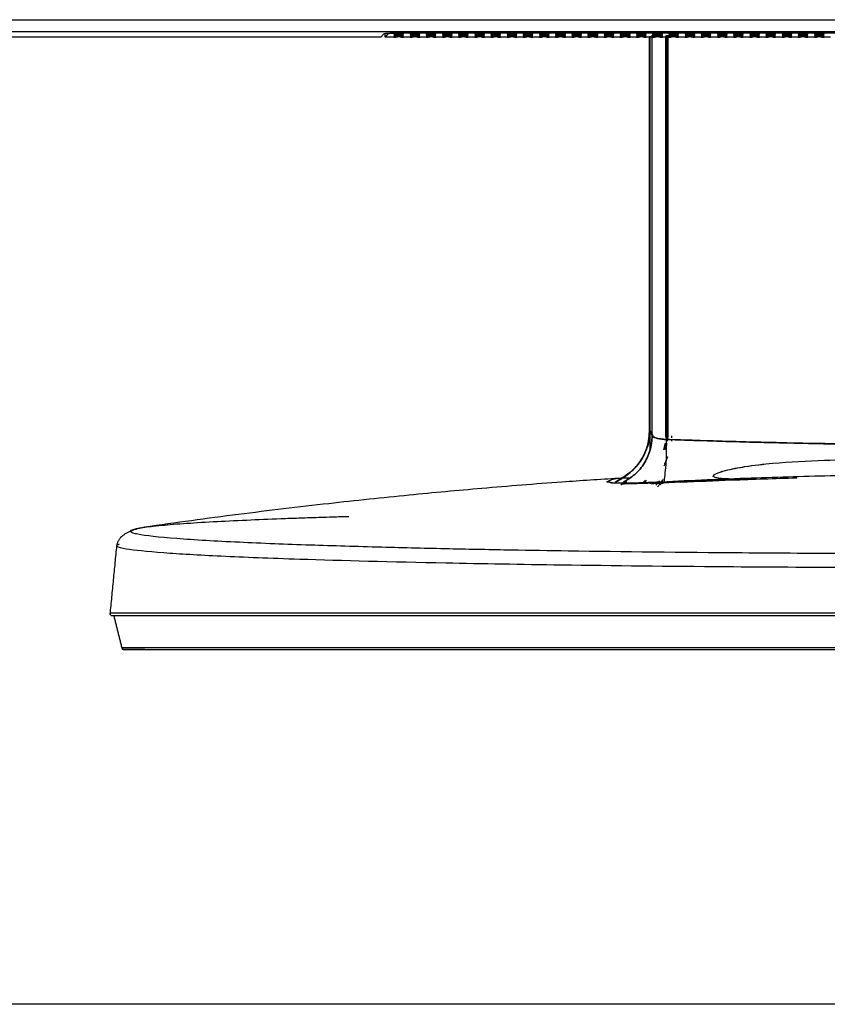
# Model space of a CAD drawing. Header units: centimetres. Extents: x 74448 to 96987, y -37016 to -10817.
# Tile 69 of 174: x 80677 to 80741, y -34767 to -34689. Entities that reach past the tile are written whole.
import ezdxf

# ---------------------------------------------------------------- set-up
doc = ezdxf.new("R2010")
doc.units = ezdxf.units.CM
doc.header["$LTSCALE"] = 0.02
doc.layers.get('0').update_dxf_attribs({"color": 8, "lineweight": 13})
doc.layers.add('INTEGRACJA', color=7, linetype='Continuous')

# ---------------------------------------------------------------- blocks, each defined once
blk = doc.blocks.new('AAT_LCD')
at = {"linetype": 'Continuous'}
for p, q in [((23.89, 280.58, -1912.28), (1830.11, 280.58, -1912.28)), ((656.28, 272.86, -1912.28), (21.56, 272.86, -1912.28)), ((1830.11, 275.19, -1912.28), (23.89, 275.19, -1912.28)), ((656.28, 272.86, -1912.28), (657.44, 274.21, -1912.28)), ((658.08, 272.86, -1912.28), (658.08, 274.39, -1912.28)), ((659.16, 274.11, -1912.28), (658.08, 272.86, -1912.28)), ((662.04, 272.86, -1912.28), (658.08, 272.86, -1912.28)), ((659.16, 274.51, -1912.28), (659.16, 274.11, -1912.28)), ((662.04, 272.86, -1912.28), (662.93, 272.86, -1912.28)), ((665.47, 272.86, -1912.28), (666.36, 272.86, -1912.28)), ((669.24, 272.86, -1912.28), (666.36, 272.86, -1912.28)), ((666.43, 274.73, -1912.28), (1187.57, 274.73, -1912.28)), ((667.96, 274.62, -1912.28), (667.96, 274.73, -1912.28)), ((1185.87, 274.62, -1912.28), (667.96, 274.62, -1912.28)), ((669.24, 272.86, -1912.28), (670.13, 272.86, -1912.28)), ((672.67, 272.86, -1912.28), (673.56, 272.86, -1912.28)), ((676.44, 272.86, -1912.28), (673.56, 272.86, -1912.28)), ((676.44, 272.86, -1912.28), (677.33, 272.86, -1912.28)), ((679.87, 272.86, -1912.28), (680.76, 272.86, -1912.28)), ((683.64, 272.86, -1912.28), (680.76, 272.86, -1912.28)), ((683.64, 272.86, -1912.28), (684.53, 272.86, -1912.28)), ((687.07, 272.86, -1912.28), (687.96, 272.86, -1912.28)), ((690.84, 272.86, -1912.28), (687.96, 272.86, -1912.28)), ((690.84, 272.86, -1912.28), (691.73, 272.86, -1912.28)), ((694.27, 272.86, -1912.28), (695.16, 272.86, -1912.28)), ((698.04, 272.86, -1912.28), (695.16, 272.86, -1912.28)), ((698.04, 272.86, -1912.28), (698.93, 272.86, -1912.28)), ((701.47, 272.86, -1912.28), (702.36, 272.86, -1912.28)), ((705.24, 272.86, -1912.28), (702.36, 272.86, -1912.28)), ((705.24, 272.86, -1912.28), (706.13, 272.86, -1912.28)), ((708.67, 272.86, -1912.28), (709.56, 272.86, -1912.28)), ((712.44, 272.86, -1912.28), (709.56, 272.86, -1912.28)), ((712.44, 272.86, -1912.28), (713.33, 272.86, -1912.28)), ((715.87, 272.86, -1912.28), (716.76, 272.86, -1912.28)), ((719.64, 272.86, -1912.28), (716.76, 272.86, -1912.28)), ((719.64, 272.86, -1912.28), (720.53, 272.86, -1912.28)), ((723.07, 272.86, -1912.28), (723.96, 272.86, -1912.28)), ((726.84, 272.86, -1912.28), (723.96, 272.86, -1912.28)), ((726.84, 272.86, -1912.28), (727.73, 272.86, -1912.28)), ((730.27, 272.86, -1912.28), (731.16, 272.86, -1912.28)), ((734.04, 272.86, -1912.28), (731.16, 272.86, -1912.28)), ((734.04, 272.86, -1912.28), (734.93, 272.86, -1912.28)), ((737.47, 272.86, -1912.28), (738.36, 272.86, -1912.28)), ((741.24, 272.86, -1912.28), (738.36, 272.86, -1912.28)), ((741.24, 272.86, -1912.28), (742.13, 272.86, -1912.28)), ((744.67, 272.86, -1912.28), (745.56, 272.86, -1912.28)), ((748.44, 272.86, -1912.28), (745.56, 272.86, -1912.28)), ((748.44, 272.86, -1912.28), (749.33, 272.86, -1912.28)), ((751.87, 272.86, -1912.28), (752.76, 272.86, -1912.28)), ((755.64, 272.86, -1912.28), (752.76, 272.86, -1912.28)), ((755.64, 272.86, -1912.28), (756.53, 272.86, -1912.28)), ((759.07, 272.86, -1912.28), (759.96, 272.86, -1912.28)), ((762.84, 272.86, -1912.28), (759.96, 272.86, -1912.28)), ((762.84, 272.86, -1912.28), (763.73, 272.86, -1912.28)), ((766.27, 272.86, -1912.28), (767.16, 272.86, -1912.28)), ((770.04, 272.86, -1912.28), (767.16, 272.86, -1912.28)), ((770.04, 272.86, -1912.28), (770.93, 272.86, -1912.28)), ((773.47, 272.86, -1912.28), (774.36, 272.86, -1912.28)), ((777.24, 272.86, -1912.28), (774.36, 272.86, -1912.28)), ((777.24, 272.86, -1912.28), (778.13, 272.86, -1912.28)), ((780.67, 272.86, -1912.28), (781.56, 272.86, -1912.28)), ((784.44, 272.86, -1912.28), (781.56, 272.86, -1912.28)), ((784.44, 272.86, -1912.28), (785.33, 272.86, -1912.28)), ((787.87, 272.86, -1912.28), (788.76, 272.86, -1912.28)), ((791.64, 272.86, -1912.28), (788.76, 272.86, -1912.28)), ((791.64, 272.86, -1912.28), (792.53, 272.86, -1912.28)), ((795.07, 272.86, -1912.28), (795.96, 272.86, -1912.28)), ((798.84, 272.86, -1912.28), (795.96, 272.86, -1912.28)), ((798.84, 272.86, -1912.28), (799.73, 272.86, -1912.28)), ((802.27, 272.86, -1912.28), (803.16, 272.86, -1912.28)), ((806.04, 272.86, -1912.28), (803.16, 272.86, -1912.28)), ((806.04, 272.86, -1912.28), (806.93, 272.86, -1912.28)), ((809.47, 272.86, -1912.28), (810.36, 272.86, -1912.28)), ((813.24, 272.86, -1912.28), (810.36, 272.86, -1912.28)), ((813.24, 272.86, -1912.28), (814.13, 272.86, -1912.28)), ((816.67, 272.86, -1912.28), (817.56, 272.86, -1912.28)), ((820.44, 272.86, -1912.28), (817.56, 272.86, -1912.28)), ((820.44, 272.86, -1912.28), (821.33, 272.86, -1912.28)), ((823.87, 272.86, -1912.28), (824.76, 272.86, -1912.28)), ((827.64, 272.86, -1912.28), (824.76, 272.86, -1912.28)), ((827.64, 272.86, -1912.28), (828.53, 272.86, -1912.28)), ((831.07, 272.86, -1912.28), (831.96, 272.86, -1912.28)), ((834.84, 272.86, -1912.28), (831.96, 272.86, -1912.28)), ((834.84, 272.86, -1912.28), (835.73, 272.86, -1912.28)), ((838.27, 272.86, -1912.28), (839.16, 272.86, -1912.28)), ((842.04, 272.86, -1912.28), (839.16, 272.86, -1912.28)), ((842.04, 272.86, -1912.28), (842.93, 272.86, -1912.28)), ((845.47, 272.86, -1912.28), (846.36, 272.86, -1912.28)), ((849.24, 272.86, -1912.28), (846.36, 272.86, -1912.28)), ((849.24, 272.86, -1912.28), (850.13, 272.86, -1912.28)), ((852.67, 272.86, -1912.28), (853.56, 272.86, -1912.28)), ((856.44, 272.86, -1912.28), (853.56, 272.86, -1912.28)), ((761.6, 74.98, -1912.28), (761.6, 75.16, -1912.28)), ((761.68, 76.39, -1912.28), (761.81, 76.4, -1912.28)), ((764.31, 74.64, -1912.28), (765.79, 74.64, -1912.28)), ((539.62, 47.1, -1912.28), (539.79, 47.15, -1912.28))]:
    blk.add_line(p, q, dxfattribs=at)
for centre, major_axis, ratio, start_param, end_param in [((666.43, 274.18, -1912.28), (9, 0), 0.061049, 1.570796, 3.089135), ((667.96, 274.09, -1912.28), (-8.82, 0), 0.061049, 4.712389, 6.230727), ((664.2, 272.86, -1912.28), (2.16, 0), 0.061163, 0.025003, 3.11659), ((671.4, 272.86, -1912.28), (2.16, 0), 0.061163, 0.025003, 3.11659), ((678.6, 272.86, -1912.28), (2.16, 0), 0.061163, 0.025003, 3.11659), ((685.8, 272.86, -1912.28), (2.16, 0), 0.061163, 0.025003, 3.11659), ((693, 272.86, -1912.28), (2.16, 0), 0.061163, 0.025003, 3.11659), ((700.2, 272.86, -1912.28), (2.16, 0), 0.061163, 0.025003, 3.11659), ((707.4, 272.86, -1912.28), (2.16, 0), 0.061163, 0.025003, 3.11659), ((714.6, 272.86, -1912.28), (2.16, 0), 0.061163, 0.025003, 3.11659), ((721.8, 272.86, -1912.28), (2.16, 0), 0.061163, 0.025003, 3.11659), ((729, 272.86, -1912.28), (2.16, 0), 0.061163, 0.025003, 3.11659), ((736.2, 272.86, -1912.28), (2.16, 0), 0.061163, 0.025003, 3.11659), ((743.4, 272.86, -1912.28), (2.16, 0), 0.061163, 0.025003, 3.11659), ((750.6, 272.86, -1912.28), (2.16, 0), 0.061163, 0.025003, 3.11659), ((757.8, 272.86, -1912.28), (2.16, 0), 0.061163, 0.025003, 3.11659), ((765, 272.86, -1912.28), (2.16, 0), 0.061163, 0.025003, 3.11659), ((772.2, 272.86, -1912.28), (2.16, 0), 0.061163, 0.025003, 3.11659), ((779.4, 272.86, -1912.28), (2.16, 0), 0.061163, 0.025003, 3.11659), ((786.6, 272.86, -1912.28), (2.16, 0), 0.061163, 0.025003, 3.11659), ((793.8, 272.86, -1912.28), (2.16, 0), 0.061163, 0.025003, 3.11659), ((801, 272.86, -1912.28), (2.16, 0), 0.061163, 0.025003, 3.11659), ((808.2, 272.86, -1912.28), (2.16, 0), 0.061163, 0.025003, 3.11659), ((815.4, 272.86, -1912.28), (2.16, 0), 0.061163, 0.025003, 3.11659), ((822.6, 272.86, -1912.28), (2.16, 0), 0.061163, 0.025003, 3.11659), ((829.8, 272.86, -1912.28), (2.16, 0), 0.061163, 0.025003, 3.11659), ((837, 272.86, -1912.28), (2.16, 0), 0.061163, 0.025003, 3.11659), ((844.2, 272.86, -1912.28), (2.16, 0), 0.061163, 0.025003, 3.11659), ((851.4, 272.86, -1912.28), (2.16, 0), 0.061163, 0.025003, 3.11659)]:
    blk.add_ellipse(centre, major_axis=major_axis, ratio=ratio, start_param=start_param, end_param=end_param, dxfattribs=at)
for centre in [(664.2, 274.18, -1912.28), (664.2, 273.74, -1912.28), (664.2, 273.3, -1912.28), (671.4, 274.18, -1912.28), (671.4, 273.74, -1912.28), (671.4, 273.3, -1912.28), (678.6, 274.18, -1912.28), (678.6, 273.74, -1912.28), (678.6, 273.3, -1912.28), (685.8, 274.18, -1912.28), (685.8, 273.74, -1912.28), (685.8, 273.3, -1912.28), (693, 274.18, -1912.28), (693, 273.74, -1912.28), (693, 273.3, -1912.28), (700.2, 274.18, -1912.28), (700.2, 273.74, -1912.28), (700.2, 273.3, -1912.28), (707.4, 274.18, -1912.28), (707.4, 273.74, -1912.28), (707.4, 273.3, -1912.28), (714.6, 274.18, -1912.28), (714.6, 273.74, -1912.28), (714.6, 273.3, -1912.28), (721.8, 274.18, -1912.28), (721.8, 273.74, -1912.28), (721.8, 273.3, -1912.28), (729, 274.18, -1912.28), (729, 273.74, -1912.28), (729, 273.3, -1912.28), (736.2, 274.18, -1912.28), (736.2, 273.74, -1912.28), (736.2, 273.3, -1912.28), (743.4, 274.18, -1912.28), (743.4, 273.74, -1912.28), (743.4, 273.3, -1912.28), (750.6, 274.18, -1912.28), (750.6, 273.74, -1912.28), (750.6, 273.3, -1912.28), (757.8, 274.18, -1912.28), (757.8, 273.74, -1912.28), (757.8, 273.3, -1912.28), (765, 274.18, -1912.28), (765, 273.74, -1912.28), (765, 273.3, -1912.28), (772.2, 274.18, -1912.28), (772.2, 273.74, -1912.28), (772.2, 273.3, -1912.28), (779.4, 274.18, -1912.28), (779.4, 273.74, -1912.28), (779.4, 273.3, -1912.28), (786.6, 274.18, -1912.28), (786.6, 273.74, -1912.28), (786.6, 273.3, -1912.28), (793.8, 274.18, -1912.28), (793.8, 273.74, -1912.28), (793.8, 273.3, -1912.28), (801, 274.18, -1912.28), (801, 273.74, -1912.28), (801, 273.3, -1912.28), (808.2, 274.18, -1912.28), (808.2, 273.74, -1912.28), (808.2, 273.3, -1912.28), (815.4, 274.18, -1912.28), (815.4, 273.74, -1912.28), (815.4, 273.3, -1912.28), (822.6, 274.18, -1912.28), (822.6, 273.74, -1912.28), (822.6, 273.3, -1912.28), (829.8, 274.18, -1912.28), (829.8, 273.74, -1912.28), (829.8, 273.3, -1912.28), (837, 274.18, -1912.28), (837, 273.74, -1912.28), (837, 273.3, -1912.28), (844.2, 274.18, -1912.28), (844.2, 273.74, -1912.28), (844.2, 273.3, -1912.28), (851.4, 274.18, -1912.28), (851.4, 273.74, -1912.28), (851.4, 273.3, -1912.28)]:
    blk.add_ellipse(centre, major_axis=(2.16, 0), ratio=0.061163, dxfattribs=at)
for points, degree, knots in [([(665.47, 272.86, -1912.28), (665.05, 272.87, -1912.28), (664.2, 272.89, -1912.28), (663.35, 272.87, -1912.28), (662.93, 272.86, -1912.28)], 3, [0, 0, 0, 0, 0.49937, 1, 1, 1, 1]), ([(672.67, 272.86, -1912.28), (672.25, 272.87, -1912.28), (671.4, 272.89, -1912.28), (670.55, 272.87, -1912.28), (670.13, 272.86, -1912.28)], 3, [0, 0, 0, 0, 0.49937, 1, 1, 1, 1]), ([(679.87, 272.86, -1912.28), (679.45, 272.87, -1912.28), (678.6, 272.89, -1912.28), (677.75, 272.87, -1912.28), (677.33, 272.86, -1912.28)], 3, [0, 0, 0, 0, 0.49937, 1, 1, 1, 1]), ([(687.07, 272.86, -1912.28), (686.65, 272.87, -1912.28), (685.8, 272.89, -1912.28), (684.95, 272.87, -1912.28), (684.53, 272.86, -1912.28)], 3, [0, 0, 0, 0, 0.49937, 1, 1, 1, 1]), ([(694.27, 272.86, -1912.28), (693.85, 272.87, -1912.28), (693, 272.89, -1912.28), (692.15, 272.87, -1912.28), (691.73, 272.86, -1912.28)], 3, [0, 0, 0, 0, 0.49937, 1, 1, 1, 1]), ([(701.47, 272.86, -1912.28), (701.05, 272.87, -1912.28), (700.2, 272.89, -1912.28), (699.35, 272.87, -1912.28), (698.93, 272.86, -1912.28)], 3, [0, 0, 0, 0, 0.49937, 1, 1, 1, 1]), ([(708.67, 272.86, -1912.28), (708.25, 272.87, -1912.28), (707.4, 272.89, -1912.28), (706.55, 272.87, -1912.28), (706.13, 272.86, -1912.28)], 3, [0, 0, 0, 0, 0.49937, 1, 1, 1, 1]), ([(715.87, 272.86, -1912.28), (715.45, 272.87, -1912.28), (714.6, 272.89, -1912.28), (713.75, 272.87, -1912.28), (713.33, 272.86, -1912.28)], 3, [0, 0, 0, 0, 0.49937, 1, 1, 1, 1]), ([(723.07, 272.86, -1912.28), (722.65, 272.87, -1912.28), (721.8, 272.89, -1912.28), (720.95, 272.87, -1912.28), (720.53, 272.86, -1912.28)], 3, [0, 0, 0, 0, 0.49937, 1, 1, 1, 1]), ([(730.27, 272.86, -1912.28), (729.85, 272.87, -1912.28), (729, 272.89, -1912.28), (728.15, 272.87, -1912.28), (727.73, 272.86, -1912.28)], 3, [0, 0, 0, 0, 0.49937, 1, 1, 1, 1]), ([(737.47, 272.86, -1912.28), (737.05, 272.87, -1912.28), (736.2, 272.89, -1912.28), (735.35, 272.87, -1912.28), (734.93, 272.86, -1912.28)], 3, [0, 0, 0, 0, 0.49937, 1, 1, 1, 1]), ([(744.67, 272.86, -1912.28), (744.25, 272.87, -1912.28), (743.4, 272.89, -1912.28), (742.55, 272.87, -1912.28), (742.13, 272.86, -1912.28)], 3, [0, 0, 0, 0, 0.49937, 1, 1, 1, 1]), ([(751.87, 272.86, -1912.28), (751.45, 272.87, -1912.28), (750.6, 272.89, -1912.28), (749.75, 272.87, -1912.28), (749.33, 272.86, -1912.28)], 3, [0, 0, 0, 0, 0.49937, 1, 1, 1, 1]), ([(759.07, 272.86, -1912.28), (758.65, 272.87, -1912.28), (757.8, 272.89, -1912.28), (756.95, 272.87, -1912.28), (756.53, 272.86, -1912.28)], 3, [0, 0, 0, 0, 0.49937, 1, 1, 1, 1]), ([(766.27, 272.86, -1912.28), (765.85, 272.87, -1912.28), (765, 272.89, -1912.28), (764.15, 272.87, -1912.28), (763.73, 272.86, -1912.28)], 3, [0, 0, 0, 0, 0.49937, 1, 1, 1, 1]), ([(773.47, 272.86, -1912.28), (773.05, 272.87, -1912.28), (772.2, 272.89, -1912.28), (771.35, 272.87, -1912.28), (770.93, 272.86, -1912.28)], 3, [0, 0, 0, 0, 0.49937, 1, 1, 1, 1]), ([(775.79, 272.94, -1912.28), (775.79, 263.17, -1912.28), (775.79, 253.36, -1912.28), (775.79, 194.56, -1912.28), (775.79, 145.03, -1912.28), (775.79, 97.19, -1912.28)], 3, [0, 0, 0, 0, 0.167274, 0.167274, 1, 1, 1, 1]), ([(775.79, 97.19, -1912.28), (775.79, 143.88, -1912.28), (775.79, 203.31, -1912.28), (775.79, 262, -1912.28), (775.79, 272.94, -1912.28)], 3, [0, 0, 0, 0, 0.812702, 1, 1, 1, 1]), ([(776, 273.3, -1912.28), (776, 255.68, -1912.28), (776, 237.94, -1912.28), (776, 179.1, -1912.28), (776, 137.89, -1912.28), (776, 97.84, -1912.28)], 3, [0, 0, 0, 0, 0.302058, 0.302058, 1, 1, 1, 1]), ([(776, 272.91, -1912.28), (776, 255.42, -1912.28), (776, 237.81, -1912.28), (776, 179.1, -1912.28), (776, 137.89, -1912.28), (776, 97.84, -1912.28)], 3, [0, 0, 0, 0, 0.300502, 0.300502, 1, 1, 1, 1]), ([(776.99, 95.4, -1912.28), (776.98, 135.84, -1912.28), (776.98, 177.44, -1912.28), (776.98, 237.23, -1912.28), (776.98, 255.52, -1912.28), (776.98, 273.68, -1912.28)], 3, [0, 0, 0, 0, 0.693593, 0.693593, 1, 1, 1, 1]), ([(776.99, 95.4, -1912.28), (776.98, 135.84, -1912.28), (776.98, 177.44, -1912.28), (776.98, 237.22, -1912.28), (776.98, 255.52, -1912.28), (776.98, 273.67, -1912.28)], 3, [0, 0, 0, 0, 0.693601, 0.693601, 1, 1, 1, 1]), ([(780.67, 272.86, -1912.28), (780.25, 272.87, -1912.28), (779.4, 272.89, -1912.28), (778.55, 272.87, -1912.28), (778.13, 272.86, -1912.28)], 3, [0, 0, 0, 0, 0.49937, 1, 1, 1, 1]), ([(783.04, 94.73, -1912.28), (783.04, 135.23, -1912.28), (783.04, 176.97, -1912.28), (783.04, 236.89, -1912.28), (783.04, 255.19, -1912.28), (783.04, 273.34, -1912.28)], 3, [0, 0, 0, 0, 0.694293, 0.694293, 1, 1, 1, 1]), ([(783.04, 272.91, -1912.28), (783.04, 254.9, -1912.28), (783.04, 236.75, -1912.28), (783.04, 176.97, -1912.28), (783.04, 135.23, -1912.28), (783.04, 94.73, -1912.28)], 3, [0, 0, 0, 0, 0.304016, 0.304016, 1, 1, 1, 1]), ([(783.26, 272.9, -1912.28), (783.26, 254.7, -1912.28), (783.25, 236.37, -1912.28), (783.24, 176.27, -1912.28), (783.22, 134.4, -1912.28), (783.21, 93.68, -1912.28)], 3, [0, 0, 0, 0, 0.305361, 0.305361, 1, 1, 1, 1]), ([(783.26, 272.9, -1912.28), (783.26, 254.7, -1912.28), (783.25, 236.37, -1912.28), (783.23, 176.26, -1912.28), (783.22, 134.39, -1912.28), (783.21, 93.68, -1912.28)], 3, [0, 0, 0, 0, 0.305374, 0.305374, 1, 1, 1, 1]), ([(783.35, 273.69, -1912.28), (783.35, 262.5, -1912.28), (783.35, 203.57, -1912.28), (783.35, 143.9, -1912.28), (783.35, 97.21, -1912.28)], 3, [0, 0, 0, 0, 0.190772, 1, 1, 1, 1]), ([(783.35, 97.21, -1912.28), (783.35, 104.1, -1912.28), (783.35, 117.86, -1912.28), (783.35, 138.71, -1912.28), (783.35, 159.64, -1912.28), (783.35, 180.63, -1912.28), (783.35, 201.63, -1912.28), (783.35, 222.62, -1912.28), (783.35, 246.49, -1912.28), (783.35, 263.31, -1912.28), (783.35, 273.15, -1912.28)], 3, [0, 0, 0, 0, 0.119373, 0.238571, 0.35759, 0.476427, 0.595076, 0.713535, 0.831804, 1, 1, 1, 1]), ([(783.96, 94.73, -1912.28), (783.95, 135.26, -1912.28), (783.94, 176.98, -1912.28), (783.94, 237, -1912.28), (783.94, 255.39, -1912.28), (783.93, 273.65, -1912.28)], 3, [0, 0, 0, 0, 0.692999, 0.692999, 1, 1, 1, 1]), ([(783.94, 273.65, -1912.28), (783.94, 255.39, -1912.28), (783.94, 236.99, -1912.28), (783.94, 176.98, -1912.28), (783.94, 135.26, -1912.28), (783.94, 94.73, -1912.28)], 3, [0, 0, 0, 0, 0.307, 0.307, 1, 1, 1, 1]), ([(783.99, 273.33, -1912.28), (783.99, 272.38, -1912.28), (783.98, 264.26, -1912.28), (783.98, 248.94, -1912.28), (783.98, 223.66, -1912.28), (783.98, 194.65, -1912.28), (783.98, 161.97, -1912.28), (783.99, 129.38, -1912.28), (783.99, 107.94, -1912.28), (784, 97.21, -1912.28)], 3, [0, 0, 0, 0, 0.016149, 0.138706, 0.260805, 0.444911, 0.629506, 0.814549, 1, 1, 1, 1]), ([(784, 97.21, -1912.28), (784, 139.8, -1912.28), (784, 183.68, -1912.28), (784.01, 242.7, -1912.28), (784.01, 258.07, -1912.28), (784.01, 273.34, -1912.28)], 3, [0, 0, 0, 0, 0.739183, 0.739183, 1, 1, 1, 1]), ([(787.87, 272.86, -1912.28), (787.45, 272.87, -1912.28), (786.6, 272.89, -1912.28), (785.75, 272.87, -1912.28), (785.33, 272.86, -1912.28)], 3, [0, 0, 0, 0, 0.49937, 1, 1, 1, 1]), ([(795.07, 272.86, -1912.28), (794.65, 272.87, -1912.28), (793.8, 272.89, -1912.28), (792.95, 272.87, -1912.28), (792.53, 272.86, -1912.28)], 3, [0, 0, 0, 0, 0.49937, 1, 1, 1, 1]), ([(802.27, 272.86, -1912.28), (801.85, 272.87, -1912.28), (801, 272.89, -1912.28), (800.15, 272.87, -1912.28), (799.73, 272.86, -1912.28)], 3, [0, 0, 0, 0, 0.49937, 1, 1, 1, 1]), ([(809.47, 272.86, -1912.28), (809.05, 272.87, -1912.28), (808.2, 272.89, -1912.28), (807.35, 272.87, -1912.28), (806.93, 272.86, -1912.28)], 3, [0, 0, 0, 0, 0.49937, 1, 1, 1, 1]), ([(816.67, 272.86, -1912.28), (816.25, 272.87, -1912.28), (815.4, 272.89, -1912.28), (814.55, 272.87, -1912.28), (814.13, 272.86, -1912.28)], 3, [0, 0, 0, 0, 0.49937, 1, 1, 1, 1]), ([(823.87, 272.86, -1912.28), (823.45, 272.87, -1912.28), (822.6, 272.89, -1912.28), (821.75, 272.87, -1912.28), (821.33, 272.86, -1912.28)], 3, [0, 0, 0, 0, 0.49937, 1, 1, 1, 1]), ([(831.07, 272.86, -1912.28), (830.65, 272.87, -1912.28), (829.8, 272.89, -1912.28), (828.95, 272.87, -1912.28), (828.53, 272.86, -1912.28)], 3, [0, 0, 0, 0, 0.49937, 1, 1, 1, 1]), ([(838.27, 272.86, -1912.28), (837.85, 272.87, -1912.28), (837, 272.89, -1912.28), (836.15, 272.87, -1912.28), (835.73, 272.86, -1912.28)], 3, [0, 0, 0, 0, 0.49937, 1, 1, 1, 1]), ([(845.47, 272.86, -1912.28), (845.05, 272.87, -1912.28), (844.2, 272.89, -1912.28), (843.35, 272.87, -1912.28), (842.93, 272.86, -1912.28)], 3, [0, 0, 0, 0, 0.49937, 1, 1, 1, 1]), ([(852.67, 272.86, -1912.28), (852.25, 272.87, -1912.28), (851.4, 272.89, -1912.28), (850.55, 272.87, -1912.28), (850.13, 272.86, -1912.28)], 3, [0, 0, 0, 0, 0.49937, 1, 1, 1, 1]), ([(772.51, 85.18, -1912.28), (773.17, 86.43, -1912.28), (774.46, 88.91, -1912.28), (775.58, 92.99, -1912.28), (775.72, 95.78, -1912.28), (775.79, 97.19, -1912.28)], 3, [0, 0, 0, 0, 0.335156, 0.665079, 1, 1, 1, 1]), ([(776, 97.84, -1912.28), (775.93, 96.4, -1912.28), (775.79, 93.54, -1912.28), (774.99, 90.58, -1912.28), (774.4, 89.09, -1912.28), (774.33, 88.92, -1912.28)], 3, [0, 0, 0, 0, 0.473153, 0.939005, 1, 1, 1, 1]), ([(763.11, 74, -1912.28), (764.95, 75.15, -1912.28), (768.82, 77.31, -1912.28), (773.42, 82.31, -1912.28), (776.32, 88.55, -1912.28), (776.99, 93.12, -1912.28), (776.99, 95.4, -1912.28)], 3, [0, 0, 0, 0, 0.25, 0.5, 0.75, 1, 1, 1, 1]), ([(776.99, 95.4, -1912.28), (776.99, 93.12, -1912.28), (776.32, 88.55, -1912.28), (773.42, 82.31, -1912.28), (769.15, 77.67, -1912.28), (765.77, 75.63, -1912.28), (764.3, 74.73, -1912.28)], 3, [0, 0, 0, 0, 0.264114, 0.528227, 0.792341, 1, 1, 1, 1]), ([(783.21, 93.68, -1912.28), (782.43, 93.74, -1912.28), (780.58, 93.86, -1912.28), (777.97, 94.44, -1912.28), (777.33, 95.06, -1912.28), (776.99, 95.4, -1912.28)], 3, [0, 0, 0, 0, 0.252498, 0.596495, 1, 1, 1, 1]), ([(776.99, 95.4, -1912.28), (777.09, 95.13, -1912.28), (777.63, 94.71, -1912.28), (778.89, 94.24, -1912.28), (780.32, 93.94, -1912.28), (781.8, 93.76, -1912.28), (782.71, 93.7, -1912.28), (783.21, 93.68, -1912.28)], 3, [0, 0, 0, 0, 0.249999, 0.499998, 0.749997, 0.874996, 1, 1, 1, 1]), ([(783.21, 93.68, -1912.28), (783.41, 89.01, -1912.28), (783.26, 84.52, -1912.28), (782.81, 79.42, -1912.28), (782.44, 76.55, -1912.28), (782.22, 75.12, -1912.28), (782.41, 74.43, -1912.28)], 3, [0, 0, 0, 0, 0.5, 0.5, 0.75, 1, 1, 1, 1]), ([(783.21, 93.68, -1912.28), (783.41, 89.01, -1912.28), (783.26, 84.52, -1912.28), (782.81, 79.42, -1912.28), (782.44, 76.55, -1912.28), (782.22, 75.12, -1912.28), (782.41, 74.43, -1912.28)], 3, [0, 0, 0, 0, 0.5, 0.5, 0.75, 1, 1, 1, 1]), ([(783.21, 93.68, -1912.28), (794.15, 93.32, -1912.28), (816.68, 92.57, -1912.28), (851.61, 91.76, -1912.28), (888.61, 91.23, -1912.28), (913.98, 91.17, -1912.28), (927, 91.14, -1912.28)], 3, [0, 0, 0, 0, 0.229211, 0.472187, 0.729046, 1, 1, 1, 1]), ([(927, 91.14, -1912.28), (914.98, 91.14, -1912.28), (889.13, 91.25, -1912.28), (848.39, 91.84, -1912.28), (811.04, 92.75, -1912.28), (791.27, 93.4, -1912.28), (783.21, 93.68, -1912.28)], 3, [0, 0, 0, 0, 0.249998, 0.499999, 0.75, 1, 1, 1, 1]), ([(785.75, 94.37, -1912.28), (785.76, 94.47, -1912.28), (785.78, 94.78, -1912.28), (785.81, 95.09, -1912.28), (785.82, 95.3, -1912.28)], 3, [0, 0, 0, 0, 0.332756, 1, 1, 1, 1]), ([(782.25, 88.99, -1912.28), (782.49, 89.88, -1912.28), (782.72, 90.88, -1912.28), (782.89, 91.88, -1912.28), (782.91, 91.98, -1912.28)], 3, [0, 0, 0, 0, 0.902742, 1, 1, 1, 1]), ([(782.93, 91.95, -1912.28), (782.76, 90.95, -1912.28), (782.54, 89.96, -1912.28), (782.27, 88.98, -1912.28), (782.27, 88.98, -1912.28)], 3, [0, 0, 0, 0, 0.99966, 1, 1, 1, 1]), ([(761.6, 75.16, -1912.28), (763.26, 76.16, -1912.28), (767.09, 78.48, -1912.28), (770.66, 82.24, -1912.28), (772.37, 84.94, -1912.28), (772.71, 85.53, -1912.28)], 3, [0, 0, 0, 0, 0.375395, 0.865176, 1, 1, 1, 1]), ([(763.38, 76.37, -1912.28), (765.15, 77.5, -1912.28), (767.84, 79.23, -1912.28), (770.73, 82.42, -1912.28), (771.91, 84.26, -1912.28), (772.51, 85.18, -1912.28)], 3, [0, 0, 0, 0, 0.484932, 0.74017, 1, 1, 1, 1]), ([(782.63, 82.78, -1912.28), (782.69, 82.9, -1912.28), (783.19, 83.95, -1912.28), (783.63, 85.07, -1912.28), (783.98, 86.08, -1912.28), (783.99, 86.11, -1912.28)], 3, [0, 0, 0, 0, 0.10998, 0.969452, 1, 1, 1, 1]), ([(823.65, 76.16, -1912.28), (822.98, 76.15, -1912.28), (821.7, 76.12, -1912.28), (819.58, 76.07, -1912.28), (817.35, 76.04, -1912.28), (815.01, 76.02, -1912.28), (812.3, 76.04, -1912.28), (809.5, 76.12, -1912.28), (806.82, 76.34, -1912.28), (805.1, 76.63, -1912.28), (804.02, 77.15, -1912.28), (804.56, 77.96, -1912.28), (805.78, 78.56, -1912.28), (807.5, 79.23, -1912.28), (811.71, 80.44, -1912.28), (819.51, 81.89, -1912.28), (834.23, 83.55, -1912.28), (852.24, 84.51, -1912.28), (868.19, 84.78, -1912.28), (878.16, 84.43, -1912.28), (882.98, 84.07, -1912.28), (886.68, 83.65, -1912.28), (889.62, 83.29, -1912.28), (892.3, 82.88, -1912.28), (893.91, 82.32, -1912.28), (894.61, 82.07, -1912.28)], 3, [0, 0, 0, 0, 0.018387, 0.03517, 0.057639, 0.07958, 0.099676, 0.133003, 0.158553, 0.176468, 0.187444, 0.196551, 0.208252, 0.224609, 0.246161, 0.323586, 0.433334, 0.637541, 0.800373, 0.854821, 0.901223, 0.928273, 0.953492, 0.979777, 1, 1, 1, 1]), ([(823.65, 76.16, -1912.28), (823.25, 76.15, -1912.28), (822.49, 76.13, -1912.28), (821.05, 76.1, -1912.28), (819.07, 76.06, -1912.28), (816.21, 76.02, -1912.28), (812.83, 76.03, -1912.28), (809.5, 76.12, -1912.28), (806.81, 76.35, -1912.28), (805.08, 76.63, -1912.28), (804.02, 77.16, -1912.28), (804.56, 77.96, -1912.28), (805.78, 78.57, -1912.28), (807.51, 79.23, -1912.28), (811.67, 80.43, -1912.28), (819.47, 81.89, -1912.28), (834.19, 83.54, -1912.28), (852.24, 84.51, -1912.28), (868.19, 84.78, -1912.28), (878.17, 84.43, -1912.28), (882.98, 84.07, -1912.28), (886.68, 83.65, -1912.28), (889.62, 83.29, -1912.28), (892.3, 82.88, -1912.28), (893.91, 82.32, -1912.28), (894.61, 82.07, -1912.28)], 3, [0, 0, 0, 0, 0.010757, 0.02087, 0.039698, 0.064471, 0.099674, 0.133029, 0.158549, 0.176688, 0.187568, 0.196575, 0.208334, 0.224673, 0.246184, 0.32264, 0.433353, 0.637553, 0.80038, 0.854969, 0.901227, 0.928224, 0.953494, 0.979873, 1, 1, 1, 1]), ([(762.03, 76.34, -1912.28), (753.64, 75.84, -1912.28), (733.34, 74.51, -1912.28), (702.23, 72, -1912.28), (667.71, 68.82, -1912.28), (631.57, 65.01, -1912.28), (592.22, 60.3, -1912.28), (564.9, 56.58, -1912.28), (550.94, 54.57, -1912.28)], 3, [0, 0, 0, 0, 0.11871, 0.28739, 0.440453, 0.61057, 0.800837, 1, 1, 1, 1]), ([(756.82, 74.81, -1912.28), (757.54, 75.19, -1912.28), (758.71, 75.78, -1912.28), (760.33, 76.24, -1912.28), (761.22, 76.34, -1912.28), (761.68, 76.39, -1912.28)], 3, [0, 0, 0, 0, 0.44838, 0.715089, 1, 1, 1, 1]), ([(756.82, 74.81, -1912.28), (757.24, 74.78, -1912.28), (757.82, 74.74, -1912.28), (758.32, 74.45, -1912.28), (758.44, 74.36, -1912.28)], 3, [0, 0, 0, 0, 0.72932, 1, 1, 1, 1]), ([(781.12, 74.7, -1912.28), (780.16, 74.66, -1912.28), (778.15, 74.56, -1912.28), (775.07, 74.43, -1912.28), (771.84, 74.31, -1912.28), (768.5, 74.22, -1912.28), (765.21, 74.15, -1912.28), (762.16, 74.13, -1912.28), (760.17, 74.18, -1912.28), (759.02, 74.26, -1912.28), (758.72, 74.32, -1912.28), (758.56, 74.35, -1912.28)], 3, [0, 0, 0, 0, 0.08339, 0.174892, 0.276525, 0.389781, 0.516261, 0.658374, 0.818821, 0.906892, 1, 1, 1, 1]), ([(761.81, 76.4, -1912.28), (761.96, 76.41, -1912.28), (762.22, 76.43, -1912.28), (762.87, 76.46, -1912.28), (763.18, 76.48, -1912.28)], 3, [0, 0, 0, 0, 0.603953, 1, 1, 1, 1]), ([(774.49, 75.4, -1912.28), (774.39, 75.3, -1912.28), (774.08, 74.98, -1912.28), (773.76, 74.67, -1912.28), (773.53, 74.46, -1912.28)], 3, [0, 0, 0, 0, 0.320208, 1, 1, 1, 1]), ([(773.72, 74.63, -1912.28), (773.88, 74.79, -1912.28), (774.15, 75.05, -1912.28), (774.41, 75.31, -1912.28), (774.51, 75.41, -1912.28)], 3, [0, 0, 0, 0, 0.611369, 1, 1, 1, 1]), ([(779.42, 72.64, -1912.28), (779.76, 73, -1912.28), (780.65, 74.03, -1912.28), (781.38, 75.17, -1912.28), (781.86, 75.91, -1912.28)], 3, [0, 0, 0, 0, 0.358135, 1, 1, 1, 1]), ([(927, 78.28, -1912.28), (921.49, 78.27, -1912.28), (910.47, 78.25, -1912.28), (887.67, 78.05, -1912.28), (857.83, 77.55, -1912.28), (827.02, 76.64, -1912.28), (801.19, 75.65, -1912.28), (787.89, 75.02, -1912.28), (781.12, 74.7, -1912.28)], 3, [0, 0, 0, 0, 0.112816, 0.225891, 0.467094, 0.724759, 0.859698, 1, 1, 1, 1]), ([(823.65, 76.16, -1912.28), (817.01, 75.92, -1912.28), (803.25, 75.42, -1912.28), (789.52, 74.77, -1912.28), (782.41, 74.43, -1912.28)], 3, [0, 0, 0, 0, 0.481828, 1, 1, 1, 1]), ([(789.75, 74.65, -1912.28), (797.3, 74.99, -1912.28), (814.44, 75.75, -1912.28), (831.72, 76.32, -1912.28), (841.42, 76.6, -1912.28), (841.48, 76.61, -1912.28)], 3, [0, 0, 0, 0, 0.439204, 0.99676, 1, 1, 1, 1]), ([(782.41, 74.43, -1912.28), (781.21, 74.38, -1912.28), (778.82, 74.26, -1912.28), (775.4, 74.13, -1912.28), (771.55, 74, -1912.28), (767.48, 73.91, -1912.28), (765.51, 73.93, -1912.28), (764.51, 73.94, -1912.28)], 3, [0, 0, 0, 0, 0.157203, 0.313404, 0.472528, 0.735529, 1, 1, 1, 1]), ([(782.41, 74.43, -1912.28), (781.53, 74.39, -1912.28), (779.62, 74.3, -1912.28), (775.45, 74.12, -1912.28), (770.11, 73.95, -1912.28), (766.3, 73.91, -1912.28), (764.84, 73.93, -1912.28), (764.51, 73.94, -1912.28)], 3, [0, 0, 0, 0, 0.149474, 0.298949, 0.597898, 0.896847, 1, 1, 1, 1]), ([(927, 42.74, -1912.28), (921.88, 42.74, -1912.28), (911.1, 42.74, -1912.28), (890.88, 42.76, -1912.28), (859.05, 42.85, -1912.28), (805.88, 43.16, -1912.28), (754.96, 43.72, -1912.28), (717.95, 44.32, -1912.28), (700.44, 44.64, -1912.28), (686.19, 44.94, -1912.28), (671.37, 45.27, -1912.28), (649.97, 45.81, -1912.28), (628.69, 46.45, -1912.28), (608.14, 47.2, -1912.28), (592.38, 47.88, -1912.28), (577.6, 48.66, -1912.28), (559.92, 49.84, -1912.28), (549.9, 50.96, -1912.28), (545.8, 51.96, -1912.28), (544.32, 52.64, -1912.28), (544.83, 53.32, -1912.28), (547.33, 54, -1912.28), (551.05, 54.66, -1912.28), (557.87, 55.45, -1912.28), (569.15, 56.35, -1912.28), (582.64, 57.16, -1912.28), (597.53, 57.88, -1912.28), (610.78, 58.41, -1912.28), (621.46, 58.79, -1912.28), (628.45, 59.03, -1912.28), (632.87, 59.17, -1912.28), (634.62, 59.22, -1912.28)], 3, [0, 0, 0, 0, 0.0177, 0.037277, 0.07001, 0.128502, 0.225378, 0.259507, 0.278618, 0.299259, 0.321675, 0.345904, 0.401081, 0.432614, 0.467382, 0.505417, 0.546221, 0.633118, 0.655494, 0.677883, 0.722641, 0.745046, 0.767329, 0.810875, 0.852493, 0.891664, 0.927824, 0.960709, 0.975996, 0.99063, 1, 1, 1, 1]), ([(927, 36.52, -1912.28), (921.86, 36.52, -1912.28), (911.57, 36.52, -1912.28), (896.16, 36.54, -1912.28), (880.81, 36.57, -1912.28), (851.72, 36.65, -1912.28), (802.09, 36.93, -1912.28), (740.74, 37.59, -1912.28), (675.67, 38.71, -1912.28), (623.91, 40.04, -1912.28), (583.65, 41.61, -1912.28), (557.06, 43.18, -1912.28), (539.59, 45.01, -1912.28), (537.49, 46.35, -1912.28), (539.58, 47.08, -1912.28), (539.62, 47.1, -1912.28)], 3, [0, 0, 0, 0, 0.02418, 0.04836, 0.072539, 0.096718, 0.18644, 0.311408, 0.40873, 0.553795, 0.654029, 0.754153, 0.86409, 0.997696, 1, 1, 1, 1]), ([(535.62, 16.34, -1912.28), (535.61, 16.27, -1912.28), (535.61, 16.12, -1912.28), (535.65, 15.89, -1912.28), (535.74, 15.67, -1912.28), (535.84, 15.53, -1912.28), (535.89, 15.47, -1912.28)], 3, [0, 0, 0, 0, 0.229753, 0.476137, 0.734862, 1, 1, 1, 1]), ([(927, 16.33, -1912.28), (875.78, 16.33, -1912.28), (824.54, 16.33, -1912.28), (729.86, 16.33, -1912.28), (686.46, 16.32, -1912.28), (614.03, 16.32, -1912.28), (585.02, 16.32, -1912.28), (545.82, 16.32, -1912.28), (535.62, 16.32, -1912.28), (535.62, 16.31, -1912.28)], 3, [0, 0, 0, 0, 0.250028, 0.250028, 0.500057, 0.500057, 0.750085, 0.750085, 1, 1, 1, 1]), ([(536.73, 15.12, -1912.28), (536.66, 15.12, -1912.28), (536.51, 15.13, -1912.28), (536.29, 15.19, -1912.28), (536.07, 15.3, -1912.28), (535.95, 15.41, -1912.28), (535.89, 15.47, -1912.28)], 3, [0, 0, 0, 0, 0.228769, 0.474695, 0.733698, 1, 1, 1, 1]), ([(927, 0.82, -1912.28), (910.47, 0.82, -1912.28), (877.39, 0.82, -1912.28), (830.3, 0.82, -1912.28), (777.04, 0.82, -1912.28), (732.32, 0.82, -1912.28), (687.79, 0.82, -1912.28), (644.11, 0.82, -1912.28), (599.88, 0.82, -1912.28), (569.96, 0.82, -1912.28), (553.01, 0.82, -1912.28), (543.43, 0.82, -1912.28), (539.71, 0.82, -1912.28), (542.65, 0.82, -1912.28), (548.14, 0.82, -1912.28), (551.16, 0.82, -1912.28)], 3, [0, 0, 0, 0, 0.071279, 0.142523, 0.206412, 0.312293, 0.357541, 0.439511, 0.561715, 0.663362, 0.724923, 0.793677, 0.868236, 0.943074, 1, 1, 1, 1]), ([(927, 0, -1912.28), (913.7, 0, -1912.28), (900.63, 0, -1912.28), (888.19, 0, -1912.28), (875.83, 0, -1912.28), (862.93, 0, -1912.28), (849.99, 0, -1912.28), (838.39, 0, -1912.28), (827.16, 0, -1912.28), (805.86, 0, -1912.28), (785.11, 0, -1912.28), (775.61, 0, -1912.28), (766.4, 0, -1912.28), (758.31, 0, -1912.28), (750.3, 0, -1912.28), (735.72, 0, -1912.28), (707.97, 0, -1912.28), (694.87, 0, -1912.28), (683.31, 0, -1912.28), (672.43, 0, -1912.28), (662.04, 0, -1912.28), (652.36, 0, -1912.28), (641.22, 0, -1912.28), (631.01, 0, -1912.28), (625.31, 0, -1912.28), (619.9, 0, -1912.28), (609.36, 0, -1912.28), (600.11, 0, -1912.28), (595.82, 0, -1912.28), (591.86, 0, -1912.28), (587.81, 0, -1912.28), (584.03, 0, -1912.28), (574.56, 0, -1912.28), (567.17, 0, -1912.28), (560.24, 0, -1912.28), (555.17, 0, -1912.28), (549.37, 0, -1912.28), (546.11, 0, -1912.28), (544, 0, -1912.28), (542.95, 0, -1912.28), (542.09, 0, -1912.28), (541.95, 0, -1912.28)], 2, [0, 0, 0, 0.031352, 0.031352, 0.062704, 0.062704, 0.094056, 0.094056, 0.125408, 0.125408, 0.188111, 0.188111, 0.219463, 0.219463, 0.250815, 0.250815, 0.313519, 0.376223, 0.376223, 0.438927, 0.438927, 0.50163, 0.50163, 0.573292, 0.573292, 0.627038, 0.627038, 0.689742, 0.689742, 0.721094, 0.721094, 0.752445, 0.752445, 0.815149, 0.815149, 0.877853, 0.877853, 0.940557, 0.940557, 0.971909, 0.971909, 1, 1, 1])]:
    blk.add_open_spline(points, degree=degree, knots=knots, dxfattribs=at)
for points, degree in [([(775.79, 97.19, -1912.28), (775.79, 92.99, -1912.28), (774.65, 88.81, -1912.28), (772.51, 85.18, -1912.28)], 3), ([(775.79, 97.19, -1912.28), (776.3, 96.57, -1912.28), (776.82, 95.96, -1912.28), (777.33, 95.34, -1912.28)], 3), ([(775.95, 96.25, -1912.28), (775.98, 96.78, -1912.28), (776, 97.31, -1912.28), (776, 97.84, -1912.28)], 3), ([(776, 97.84, -1912.28), (776.33, 97.02, -1912.28), (776.74, 96.02, -1912.28), (776.99, 95.4, -1912.28)], 3), ([(776, 97.84, -1912.28), (776.33, 97.02, -1912.28), (776.66, 96.21, -1912.28), (776.99, 95.4, -1912.28)], 3), ([(776, 96.7, -1912.28), (776, 97.08, -1912.28), (776, 97.46, -1912.28), (776, 97.84, -1912.28)], 3), ([(776, 97.84, -1912.28), (776, 94.63, -1912.28), (776, 91.43, -1912.28), (776, 88.24, -1912.28)], 3), ([(783.35, 97.21, -1912.28), (783.33, 96.59, -1912.28), (783.31, 95.96, -1912.28), (783.27, 95.34, -1912.28)], 3), ([(783.3, 95.37, -1912.28), (783.33, 95.98, -1912.28), (783.35, 96.6, -1912.28), (783.35, 97.21, -1912.28)], 3), ([(783.35, 97.21, -1912.28), (783.57, 97.21, -1912.28), (783.78, 97.21, -1912.28), (784, 97.21, -1912.28)], 3), ([(784, 97.21, -1912.28), (784, 95.79, -1912.28), (783.9, 94.37, -1912.28), (783.71, 92.97, -1912.28)], 3), ([(783.85, 94.22, -1912.28), (783.93, 95.21, -1912.28), (783.96, 96.21, -1912.28), (784, 97.21, -1912.28)], 3), ([(772.71, 85.53, -1912.28), (774.3, 88.3, -1912.28), (775.34, 91.36, -1912.28), (775.77, 94.52, -1912.28)], 3), ([(783.96, 94.73, -1912.28), (783.41, 94.73, -1912.28)], 1), ([(783.41, 94.73, -1912.28), (783.59, 94.73, -1912.28), (783.78, 94.73, -1912.28), (783.96, 94.73, -1912.28)], 3), ([(785.7, 93.87, -1912.28), (785.67, 93.52, -1912.28), (785.64, 93.18, -1912.28), (785.6, 92.84, -1912.28)], 3), ([(774.76, 85.53, -1912.28), (775.23, 86.41, -1912.28), (775.64, 87.32, -1912.28), (776, 88.24, -1912.28)], 3), ([(774.76, 85.53, -1912.28), (775.17, 86.44, -1912.28), (775.59, 87.34, -1912.28), (776, 88.24, -1912.28)], 3), ([(783.55, 91.88, -1912.28), (783.39, 91, -1912.28), (783.21, 90.12, -1912.28), (782.98, 89.25, -1912.28)], 3), ([(783.01, 89.24, -1912.28), (783.23, 90.1, -1912.28), (783.42, 90.97, -1912.28), (783.56, 91.85, -1912.28)], 3), ([(772.51, 85.18, -1912.28), (770.36, 81.52, -1912.28), (767.1, 78.58, -1912.28), (763.38, 76.37, -1912.28)], 3), ([(773.75, 87.63, -1912.28), (773.42, 86.92, -1912.28), (773.06, 86.23, -1912.28), (772.71, 85.53, -1912.28)], 3), ([(783.24, 84.11, -1912.28), (782.91, 83.34, -1912.28), (782.54, 82.59, -1912.28), (782.15, 81.85, -1912.28)], 3), ([(767.8, 79.49, -1912.28), (765.91, 77.83, -1912.28), (763.76, 76.49, -1912.28), (761.6, 75.16, -1912.28)], 3), ([(758.56, 74.35, -1912.28), (758.28, 74.44, -1912.28), (757.7, 74.6, -1912.28), (757.11, 74.74, -1912.28), (756.82, 74.81, -1912.28)], 3), ([(759.43, 74.26, -1912.28), (757.54, 74.76, -1912.28)], 1), ([(761.08, 75.02, -1912.28), (760.9, 74.92, -1912.28), (760.74, 74.79, -1912.28), (760.59, 74.64, -1912.28)], 3), ([(760.59, 74.64, -1912.28), (760.75, 74.77, -1912.28), (760.91, 74.89, -1912.28), (761.08, 75.02, -1912.28)], 3), ([(761.3, 74.98, -1912.28), (760.79, 74.57, -1912.28)], 1), ([(760.79, 74.57, -1912.28), (760.95, 74.73, -1912.28), (761.12, 74.87, -1912.28), (761.3, 74.98, -1912.28)], 3), ([(763.38, 76.37, -1912.28), (762.62, 75.92, -1912.28), (761.85, 75.47, -1912.28), (761.08, 75.02, -1912.28)], 3), ([(761.08, 75.02, -1912.28), (761.85, 75.47, -1912.28), (762.61, 75.93, -1912.28), (763.38, 76.37, -1912.28)], 3), ([(761.29, 75.06, -1912.28), (761.22, 75.05, -1912.28), (761.15, 75.03, -1912.28), (761.08, 75.02, -1912.28)], 3), ([(761.08, 75.02, -1912.28), (761.15, 75.03, -1912.28), (761.22, 75.05, -1912.28), (761.3, 75.06, -1912.28)], 3), ([(761.3, 74.98, -1912.28), (761.4, 75.04, -1912.28), (761.5, 75.1, -1912.28), (761.6, 75.16, -1912.28)], 3), ([(761.6, 75.16, -1912.28), (761.3, 74.98, -1912.28)], 1), ([(767.01, 76.37, -1912.28), (765.8, 76.37, -1912.28), (764.59, 76.37, -1912.28), (763.38, 76.37, -1912.28)], 3), ([(765.79, 74.64, -1912.28), (764.2, 74.54, -1912.28)], 1), ([(764.2, 74.54, -1912.28), (764.73, 74.58, -1912.28), (765.26, 74.61, -1912.28), (765.79, 74.64, -1912.28)], 3), ([(765.79, 74.64, -1912.28), (764.23, 74.64, -1912.28)], 1), ([(774.01, 75.46, -1912.28), (773.67, 75.15, -1912.28), (773.34, 74.83, -1912.28), (773, 74.52, -1912.28)], 3), ([(773.13, 74.61, -1912.28), (773.43, 74.89, -1912.28), (773.72, 75.17, -1912.28), (774.01, 75.46, -1912.28)], 3), ([(778.65, 73.33, -1912.28), (779.23, 73.96, -1912.28), (779.77, 74.62, -1912.28), (780.26, 75.31, -1912.28)], 3), ([(780.69, 73.42, -1912.28), (781.09, 74.22, -1912.28), (781.47, 75.06, -1912.28), (781.86, 75.91, -1912.28)], 3), ([(781.86, 75.91, -1912.28), (781.51, 75.39, -1912.28), (781.16, 74.87, -1912.28), (780.79, 74.36, -1912.28)], 3), ([(823.05, 76.02, -1912.28), (809.3, 75.53, -1912.28), (795.58, 74.96, -1912.28), (781.91, 74.28, -1912.28)], 3), ([(764.51, 73.94, -1912.28), (764.02, 73.9, -1912.28), (763.46, 73.68, -1912.28), (763.03, 73.28, -1912.28)], 3), ([(763.58, 73.97, -1912.28), (763.85, 73.96, -1912.28), (764.16, 73.94, -1912.28), (764.51, 73.94, -1912.28)], 3), ([(764.51, 73.94, -1912.28), (764.15, 73.95, -1912.28), (763.84, 73.96, -1912.28), (763.58, 73.97, -1912.28)], 3), ([(781.91, 74.28, -1912.28), (779.84, 74.18, -1912.28), (777.82, 74.1, -1912.28), (775.94, 74.03, -1912.28)], 3), ([(776.5, 74.05, -1912.28), (778.23, 74.12, -1912.28), (780.07, 74.2, -1912.28), (781.91, 74.28, -1912.28)], 3), ([(634.62, 59.22, -1912.28), (637.04, 59.3, -1912.28), (639.5, 59.37, -1912.28), (642.01, 59.44, -1912.28)], 3), ([(551.03, 54.57, -1912.28), (539.21, 52.4, -1912.28), (538.53, 46.03, -1912.28)], 2), ([(538.55, 46.4, -1912.28), (535.57, 15.85, -1912.28)], 1), ([(927, 15.12, -1912.28), (909.42, 15.12, -1912.28), (874.6, 15.12, -1912.28), (822.9, 15.12, -1912.28), (773.28, 15.12, -1912.28), (729.95, 15.12, -1912.28), (695.04, 15.12, -1912.28), (667.1, 15.12, -1912.28), (643.52, 15.12, -1912.28), (622.48, 15.12, -1912.28), (602.77, 15.12, -1912.28), (583.98, 15.12, -1912.28), (566.12, 15.12, -1912.28), (550.62, 15.12, -1912.28), (539.88, 15.12, -1912.28), (536.97, 15.12, -1912.28), (536.73, 15.12, -1912.28)], 3), ([(537.3, 15.12, -1912.28), (540.88, 0.82, -1912.28)], 1), ([(540.87, 0.83, -1912.28), (540.97, 0.46, -1912.28), (541.27, 0.22, -1912.28)], 2), ([(541.95, 0, -1912.28), (541.57, -0.01, -1912.28), (541.27, 0.22, -1912.28)], 2)]:
    blk.add_open_spline(points, degree=degree, dxfattribs=at)
blk.add_rational_spline([(764.51, 73.94, -1912.28), (763.96, 73.9, -1912.28), (763.44, 73.67, -1912.28), (763.01, 73.27, -1912.28)], [1.17388459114, 1.07322884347, 1.01627268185, 1.0030161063], degree=3, dxfattribs=at)
blk = doc.blocks.new('AAT_KLIENT_PC')
blk.add_line((2574.31, 332.27, 24.04), (994.63, 332.27, 24.04))

msp = doc.modelspace()

# ---------------------------------------------------------------- block references
at = {"layer": 'INTEGRACJA'}
for name, p, xscale, yscale, zscale in [('AAT_LCD', (80588.662, -34738.831, 339.726), 0.1776549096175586, 0.1776549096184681, 0.1776549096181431), ('AAT_KLIENT_PC', (80436.697, -34816.502, 122.523), 0.1493649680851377, 0.1493649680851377, 0.1493649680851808)]:
    msp.add_blockref(name, p, dxfattribs=dict(at, xscale=xscale, yscale=yscale, zscale=zscale))

doc.saveas('drawing.dxf')
